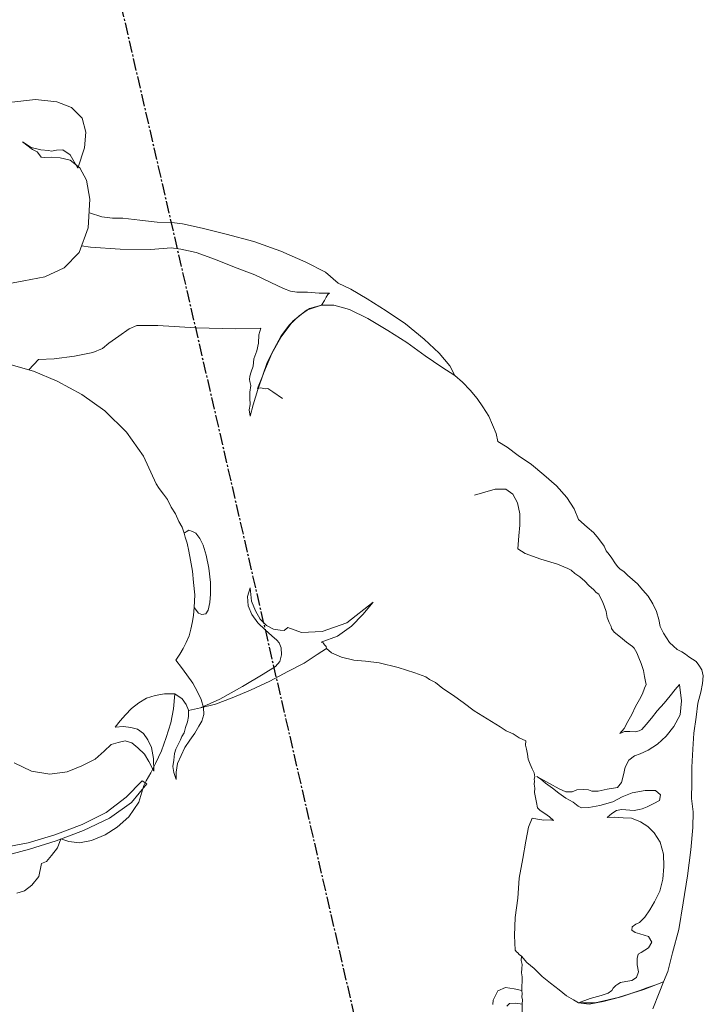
# Model space of a CAD drawing. Header units: millimetres. Extents: x 69081 to 158617, y -37521 to -9534.
# Tile 122 of 256: x 112664 to 112698, y -20099 to -20050. Entities that reach past the tile are written whole.
import ezdxf

# ---------------------------------------------------------------- set-up
doc = ezdxf.new("R2010")
doc.units = ezdxf.units.MM
doc.linetypes.add('DO', pattern=[0.8, 0.6, -0.1, 0, -0.1])
doc.layers.add('!TECHNOLOGIA LP', color=8, linetype='Continuous', lineweight=18)
doc.layers.add('A-OSI', color=8, linetype='DO')
doc.layers.add('A-SCI', color=7, linetype='Continuous')

# ---------------------------------------------------------------- blocks, each defined once
blk = doc.blocks.new('baba3')
at = {"layer": '!TECHNOLOGIA LP', "linetype": 'Continuous'}
for p, q in [((-1.616, 35.383), (-2.144, 35.182)), ((-1.616, 35.383), (-2.144, 35.182)), ((-1.198, 35.493), (-1.616, 35.383)), ((-1.198, 35.493), (-1.616, 35.383)), ((-0.836, 35.558), (-1.198, 35.493)), ((-0.836, 35.558), (-1.198, 35.493)), ((-0.534, 35.528), (-0.836, 35.558)), ((-0.534, 35.528), (-0.836, 35.558)), ((-0.293, 35.402), (-0.534, 35.528)), ((-0.293, 35.402), (-0.534, 35.528)), ((-0.101, 35.281), (-0.293, 35.402)), ((-0.101, 35.281), (-0.293, 35.402)), ((-3.599, 34.871), (-4.374, 34.746)), ((-3.599, 34.871), (-4.374, 34.746)), ((-2.819, 35.046), (-3.599, 34.871)), ((-2.819, 35.046), (-3.599, 34.871)), ((-2.144, 35.182), (-2.819, 35.046)), ((-2.144, 35.182), (-2.819, 35.046)), ((0.034, 35.115), (-0.101, 35.281)), ((0.034, 35.115), (-0.101, 35.281)), ((0.17, 34.948), (0.034, 35.115)), ((0.17, 34.948), (0.034, 35.115)), ((0.306, 34.782), (0.17, 34.948)), ((0.306, 34.782), (0.17, 34.948)), ((-8.218, 34.422), (-9.305, 34.227)), ((-8.218, 34.422), (-9.305, 34.227)), ((-7.448, 34.497), (-8.218, 34.422)), ((-7.448, 34.497), (-8.218, 34.422)), ((-6.789, 34.481), (-7.448, 34.497)), ((-6.789, 34.481), (-7.448, 34.497)), ((-6.019, 34.556), (-6.789, 34.481)), ((-6.019, 34.556), (-6.789, 34.481)), ((-5.249, 34.631), (-6.019, 34.556)), ((-5.249, 34.631), (-6.019, 34.556)), ((-4.374, 34.746), (-5.249, 34.631)), ((-4.374, 34.746), (-5.249, 34.631)), ((-2.643, 34.266), (-1.969, 34.402)), ((-1.969, 34.402), (-1.159, 34.371)), ((0.441, 34.616), (0.306, 34.782)), ((0.441, 34.616), (0.306, 34.782)), ((0.572, 34.4), (0.441, 34.616)), ((0.572, 34.4), (0.441, 34.616)), ((0.758, 34.228), (0.572, 34.4)), ((0.758, 34.228), (0.572, 34.4)), ((-10.553, 33.946), (-11.856, 33.62)), ((-10.553, 33.946), (-11.856, 33.62)), ((-9.305, 34.227), (-10.553, 33.946)), ((-9.305, 34.227), (-10.553, 33.946)), ((-3.635, 33.502), (-3.187, 33.915)), ((-3.187, 33.915), (-2.643, 34.266)), ((-1.385, 34.14), (-1.667, 33.863)), ((-1.159, 34.371), (-1.385, 34.14)), ((0.944, 34.057), (0.758, 34.228)), ((0.944, 34.057), (0.758, 34.228)), ((1.185, 33.931), (0.944, 34.057)), ((1.185, 33.931), (0.944, 34.057)), ((1.427, 33.805), (1.185, 33.931)), ((1.427, 33.805), (1.185, 33.931)), ((-11.856, 33.62), (-13.16, 33.294)), ((-11.856, 33.62), (-13.16, 33.294)), ((-3.988, 33.03), (-3.635, 33.502)), ((-2.005, 33.541), (-2.347, 33.169)), ((-1.667, 33.863), (-2.005, 33.541)), ((1.769, 33.669), (1.427, 33.805)), ((1.769, 33.669), (1.427, 33.805)), ((2.121, 33.634), (1.769, 33.669)), ((2.121, 33.634), (1.769, 33.669)), ((2.518, 33.543), (2.121, 33.634)), ((2.518, 33.543), (2.121, 33.634)), ((2.911, 33.401), (2.518, 33.543)), ((2.911, 33.401), (2.518, 33.543)), ((-13.16, 33.294), (-14.267, 32.898)), ((-13.16, 33.294), (-14.267, 32.898)), ((-6.745, 32.901), (-6.483, 32.977)), ((-6.483, 32.977), (-6.252, 32.75)), ((-4.24, 32.547), (-3.988, 33.03)), ((-2.347, 33.169), (-2.685, 32.848)), ((3.298, 33.21), (2.911, 33.401)), ((3.298, 33.21), (2.911, 33.401)), ((3.63, 32.973), (3.298, 33.21)), ((3.63, 32.973), (3.298, 33.21)), ((3.962, 32.736), (3.63, 32.973)), ((3.962, 32.736), (3.63, 32.973)), ((-15.163, 32.581), (-15.646, 32.325)), ((-15.163, 32.581), (-15.646, 32.325)), ((-14.267, 32.898), (-15.163, 32.581)), ((-14.267, 32.898), (-15.163, 32.581)), ((-11.691, 32.231), (-11.203, 32.538)), ((-11.203, 32.538), (-10.624, 32.733)), ((-10.624, 32.733), (-10.005, 32.824)), ((-10.005, 32.824), (-9.392, 32.863)), ((-9.392, 32.863), (-8.793, 32.752)), ((-8.793, 32.752), (-8.31, 32.5)), ((-8.31, 32.5), (-7.983, 32.213)), ((-7.012, 32.268), (-6.876, 32.61)), ((-6.876, 32.61), (-6.745, 32.901)), ((-6.252, 32.75), (-6.202, 32.237)), ((-4.381, 32.155), (-4.24, 32.547)), ((-2.967, 32.571), (-3.193, 32.34)), ((-2.685, 32.848), (-2.967, 32.571)), ((-1.719, 32.344), (-1.447, 32.52)), ((-1.447, 32.52), (-1.18, 32.645)), ((-1.18, 32.645), (-1.019, 32.731)), ((-1.019, 32.731), (-0.868, 32.715)), ((-0.868, 32.715), (-0.617, 32.69)), ((-0.617, 32.69), (-0.315, 32.659)), ((-0.315, 32.659), (0.032, 32.574)), ((0.032, 32.574), (0.329, 32.493)), ((0.329, 32.493), (0.575, 32.417)), ((4.193, 32.51), (3.962, 32.736)), ((4.193, 32.51), (3.962, 32.736)), ((4.424, 32.283), (4.193, 32.51)), ((4.424, 32.283), (4.193, 32.51)), ((-16.93, 31.692), (-16.18, 32.074)), ((-16.18, 32.074), (-15.646, 32.325)), ((-15.646, 32.325), (-15.949, 31.339)), ((-15.646, 32.325), (-15.949, 31.339)), ((-15.722, 32.079), (-15.803, 31.782)), ((-15.646, 32.325), (-15.722, 32.079)), ((-12.406, 31.693), (-12.074, 31.965)), ((-12.074, 31.965), (-11.691, 32.231)), ((-7.983, 32.213), (-7.712, 31.881)), ((-7.103, 31.87), (-7.088, 32.021)), ((-7.088, 32.021), (-7.012, 32.268)), ((-6.202, 32.237), (-6.268, 31.583)), ((-4.462, 31.858), (-4.381, 32.155)), ((-3.259, 32.194), (-3.279, 31.993)), ((-3.279, 31.993), (-3.254, 31.736)), ((-3.193, 32.34), (-3.259, 32.194)), ((-2.424, 31.907), (-2.046, 32.123)), ((-2.046, 32.123), (-1.719, 32.344)), ((0.575, 32.417), (0.817, 32.291)), ((0.817, 32.291), (0.912, 32.231)), ((0.912, 32.231), (1.139, 31.954)), ((1.139, 31.954), (1.415, 31.672)), ((4.61, 32.112), (4.424, 32.283)), ((4.61, 32.112), (4.424, 32.283)), ((4.746, 31.946), (4.61, 32.112)), ((4.746, 31.946), (4.61, 32.112)), ((-15.883, 31.485), (-15.969, 31.138)), ((-15.803, 31.782), (-15.883, 31.485)), ((-14.117, 31.358), (-13.926, 31.745)), ((-13.926, 31.745), (-13.654, 31.921)), ((-13.654, 31.921), (-13.362, 31.79)), ((-13.362, 31.79), (-13.202, 31.367)), ((-12.638, 31.412), (-12.406, 31.693)), ((-7.712, 31.881), (-7.501, 31.453)), ((-7.128, 31.619), (-7.103, 31.87)), ((-7.098, 31.412), (-7.128, 31.619)), ((-6.268, 31.583), (-6.419, 31.09)), ((-4.97, 31.35), (-4.643, 31.571)), ((-4.643, 31.571), (-4.462, 31.858)), ((-3.229, 31.48), (-3.305, 31.233)), ((-3.254, 31.736), (-3.229, 31.48)), ((-3.078, 31.464), (-2.751, 31.685)), ((-2.751, 31.685), (-2.424, 31.907)), ((1.415, 31.672), (1.692, 31.39)), ((4.887, 31.83), (4.746, 31.946)), ((4.887, 31.83), (4.746, 31.946)), ((5.078, 31.709), (4.887, 31.83)), ((5.078, 31.709), (4.887, 31.83)), ((5.319, 31.583), (5.078, 31.709)), ((5.319, 31.583), (5.078, 31.709)), ((5.51, 31.462), (5.319, 31.583)), ((5.51, 31.462), (5.319, 31.583)), ((-15.949, 31.339), (-16.232, 30.046)), ((-15.949, 31.339), (-16.232, 30.046)), ((-15.969, 31.138), (-16.216, 30.197)), ((-15.446, 30.78), (-15.32, 31.022)), ((-15.32, 31.022), (-15.053, 31.147)), ((-15.053, 31.147), (-14.701, 31.112)), ((-14.701, 31.112), (-14.394, 31.132)), ((-14.394, 31.132), (-14.183, 31.212)), ((-14.183, 31.212), (-14.117, 31.358)), ((-13.202, 31.367), (-13.121, 31.156)), ((-13.121, 31.156), (-12.986, 30.99)), ((-12.986, 30.99), (-12.83, 31.025)), ((-12.83, 31.025), (-12.709, 31.216)), ((-12.709, 31.216), (-12.638, 31.412)), ((-7.501, 31.453), (-7.441, 31.04)), ((-7.441, 31.04), (-7.381, 30.628)), ((-7.068, 31.206), (-7.098, 31.412)), ((-7.038, 31), (-7.068, 31.206)), ((-7.064, 30.748), (-7.038, 31)), ((-6.419, 31.09), (-6.621, 30.602)), ((-5.932, 30.888), (-5.705, 31.119)), ((-5.705, 31.119), (-5.338, 31.235)), ((-5.338, 31.235), (-4.97, 31.35)), ((-3.305, 31.233), (-3.078, 31.464)), ((1.692, 31.39), (1.883, 31.269)), ((1.883, 31.269), (1.983, 31.259)), ((1.983, 31.259), (2.179, 31.188)), ((2.179, 31.188), (2.426, 31.113)), ((2.426, 31.113), (2.728, 31.082)), ((2.728, 31.082), (3.025, 31.001)), ((3.025, 31.001), (3.271, 30.926)), ((5.702, 31.341), (5.51, 31.462)), ((5.702, 31.341), (5.51, 31.462)), ((5.948, 31.266), (5.702, 31.341)), ((5.948, 31.266), (5.702, 31.341)), ((6.139, 31.145), (5.948, 31.266)), ((6.139, 31.145), (5.948, 31.266)), ((6.426, 30.963), (6.139, 31.145)), ((6.426, 30.963), (6.139, 31.145)), ((-15.477, 30.478), (-15.446, 30.78)), ((-7.381, 30.628), (-7.366, 30.27)), ((-7.366, 30.27), (-7.19, 30.507)), ((-7.19, 30.507), (-7.064, 30.748)), ((-6.621, 30.602), (-6.737, 29.953)), ((-5.982, 30.385), (-5.932, 30.888)), ((3.271, 30.926), (3.467, 30.855)), ((3.467, 30.855), (3.613, 30.79)), ((3.613, 30.79), (3.704, 30.679)), ((3.704, 30.679), (3.844, 30.563)), ((3.844, 30.563), (4.076, 30.336)), ((6.662, 30.787), (6.426, 30.963)), ((6.662, 30.787), (6.426, 30.963)), ((6.939, 30.505), (6.662, 30.787)), ((6.939, 30.505), (6.662, 30.787)), ((7.356, 30.107), (6.939, 30.505)), ((7.356, 30.107), (6.939, 30.505)), ((-16.232, 30.046), (-16.399, 28.894)), ((-16.232, 30.046), (-16.399, 28.894)), ((-16.216, 30.197), (-16.358, 29.297)), ((-15.628, 29.985), (-15.567, 30.081)), ((-15.567, 30.081), (-15.502, 30.227)), ((-15.502, 30.227), (-15.477, 30.478)), ((-6.028, 29.932), (-5.982, 30.385)), ((4.076, 30.336), (4.312, 30.16)), ((4.312, 30.16), (4.543, 29.933)), ((7.899, 29.951), (7.356, 30.107)), ((7.899, 29.951), (7.356, 30.107)), ((-16.061, 29.216), (-15.975, 29.563)), ((-15.975, 29.563), (-15.855, 29.754)), ((-15.855, 29.754), (-15.744, 29.845)), ((-15.744, 29.845), (-15.628, 29.985)), ((-6.737, 29.953), (-6.793, 29.399)), ((-6.008, 29.625), (-6.028, 29.932)), ((-5.923, 29.464), (-6.008, 29.625)), ((4.543, 29.933), (4.724, 29.712)), ((4.724, 29.712), (4.91, 29.541)), ((4.91, 29.541), (4.996, 29.38)), ((8.478, 29.638), (7.899, 29.951)), ((8.478, 29.638), (7.899, 29.951)), ((9.091, 29.17), (8.478, 29.638)), ((9.091, 29.17), (8.478, 29.638)), ((-16.358, 29.297), (-16.429, 28.592)), ((-16.167, 28.668), (-16.061, 29.216)), ((-6.793, 29.399), (-6.778, 29.042)), ((-5.898, 29.208), (-5.923, 29.464)), ((-5.878, 28.901), (-5.898, 29.208)), ((4.996, 29.38), (5.252, 28.896)), ((9.694, 28.601), (9.091, 29.17)), ((9.694, 28.601), (9.091, 29.17)), ((-16.429, 28.592), (-16.329, 28.074)), ((-16.399, 28.894), (-16.329, 28.074)), ((-16.399, 28.894), (-16.329, 28.074)), ((-16.329, 28.074), (-16.167, 28.668)), ((-6.778, 29.042), (-6.693, 28.881)), ((-6.693, 28.881), (-6.462, 28.655)), ((-6.462, 28.655), (-6.241, 28.327)), ((-5.954, 28.654), (-5.878, 28.901)), ((-5.934, 28.347), (-5.954, 28.654)), ((5.252, 28.896), (5.578, 28.101)), ((10.247, 28.037), (9.694, 28.601)), ((10.247, 28.037), (9.694, 28.601)), ((-6.241, 28.327), (-5.969, 27.995)), ((-5.763, 28.025), (-5.934, 28.347)), ((5.578, 28.101), (5.91, 27.356)), ((-16.329, 28.074), (-16.148, 27.853)), ((-16.329, 28.074), (-16.148, 27.853)), ((-16.148, 27.853), (-15.927, 27.525)), ((-16.148, 27.853), (-15.927, 27.525)), ((-7.243, 27.463), (-7.278, 27.619)), ((-7.278, 27.619), (-7.092, 27.447)), ((-5.969, 27.995), (-5.693, 27.713)), ((-5.451, 27.587), (-5.763, 28.025)), ((-5.693, 27.713), (-5.421, 27.381)), ((10.745, 27.428), (10.247, 28.037)), ((10.745, 27.428), (10.247, 28.037)), ((-15.927, 27.525), (-15.605, 27.188)), ((-15.927, 27.525), (-15.605, 27.188)), ((-15.605, 27.188), (-15.238, 26.795)), ((-15.605, 27.188), (-15.238, 26.795)), ((-7.223, 27.156), (-7.243, 27.463)), ((-7.153, 26.844), (-7.223, 27.156)), ((-7.092, 27.447), (-6.911, 27.226)), ((-6.911, 27.226), (-6.73, 27.004)), ((-5.054, 26.988), (-5.451, 27.587)), ((-5.421, 27.381), (-5.19, 27.154)), ((-5.19, 27.154), (-5.054, 26.988)), ((5.91, 27.356), (6.181, 27.024)), ((6.387, 27.054), (6.8, 27.114)), ((6.8, 27.114), (7.318, 27.214)), ((7.318, 27.214), (7.882, 27.259)), ((7.882, 27.259), (8.435, 27.203)), ((8.435, 27.203), (8.873, 27.007)), ((11.202, 26.924), (10.745, 27.428)), ((11.202, 26.924), (10.745, 27.428)), ((-15.238, 26.795), (-14.871, 26.402)), ((-15.238, 26.795), (-14.871, 26.402)), ((-7.077, 26.582), (-7.153, 26.844)), ((-6.73, 27.004), (-6.589, 26.889)), ((-6.589, 26.889), (-6.337, 26.863)), ((-6.337, 26.863), (-6.086, 26.838)), ((-6.086, 26.838), (-5.834, 26.812)), ((-5.834, 26.812), (-5.628, 26.842)), ((-5.628, 26.842), (-5.427, 26.822)), ((-5.427, 26.822), (-5.271, 26.857)), ((-5.271, 26.857), (-5.17, 26.847)), ((-5.17, 26.847), (-5.064, 26.887)), ((-5.064, 26.887), (-4.863, 26.867)), ((-4.863, 26.867), (-4.667, 26.796)), ((-4.667, 26.796), (-4.421, 26.721)), ((-4.421, 26.721), (-4.174, 26.645)), ((-4.174, 26.645), (-3.923, 26.62)), ((6.181, 27.024), (6.387, 27.054)), ((8.873, 27.007), (9.144, 26.674)), ((9.144, 26.674), (9.194, 26.161)), ((11.514, 26.486), (11.202, 26.924)), ((11.514, 26.486), (11.202, 26.924)), ((-14.871, 26.402), (-14.449, 26.055)), ((-14.871, 26.402), (-14.449, 26.055)), ((-9.02, 25.965), (-8.185, 26.186)), ((-8.185, 26.186), (-7.505, 26.371)), ((-7.505, 26.371), (-7.077, 26.582)), ((-3.923, 26.62), (-3.671, 26.594)), ((-3.671, 26.594), (-3.47, 26.574)), ((-3.47, 26.574), (-3.263, 26.604)), ((-3.263, 26.604), (-3.093, 26.282)), ((-3.093, 26.282), (-2.866, 26.005)), ((9.194, 26.161), (8.987, 25.115)), ((11.916, 26.446), (11.514, 26.486)), ((11.916, 26.446), (11.514, 26.486)), ((12.359, 26.299), (11.916, 26.446)), ((12.359, 26.299), (11.916, 26.446)), ((12.802, 26.153), (12.359, 26.299)), ((12.802, 26.153), (12.359, 26.299)), ((13.284, 25.901), (12.802, 26.153)), ((13.284, 25.901), (12.802, 26.153)), ((-14.449, 26.055), (-14.127, 25.717)), ((-14.449, 26.055), (-14.127, 25.717)), ((-14.127, 25.717), (-13.795, 25.481)), ((-14.127, 25.717), (-13.795, 25.481)), ((-10.942, 25.549), (-9.961, 25.704)), ((-9.961, 25.704), (-9.02, 25.965)), ((-2.866, 26.005), (-2.696, 25.683)), ((-2.696, 25.683), (-2.469, 25.406)), ((13.717, 25.654), (13.284, 25.901)), ((13.717, 25.654), (13.284, 25.901)), ((-16.15, 25.312), (-17.227, 25.217)), ((-15.944, 25.342), (-16.15, 25.312)), ((-15.944, 25.342), (-16.15, 25.312)), ((-16.15, 25.312), (-16.08, 25)), ((-15.793, 25.326), (-15.944, 25.342)), ((-15.793, 25.326), (-15.944, 25.342)), ((-15.637, 25.362), (-15.793, 25.326)), ((-15.637, 25.362), (-15.793, 25.326)), ((-15.486, 25.346), (-15.637, 25.362)), ((-15.486, 25.346), (-15.637, 25.362)), ((-15.28, 25.376), (-15.486, 25.346)), ((-15.37, 24.979), (-15.486, 25.346)), ((-15.023, 25.401), (-15.28, 25.376)), ((-14.817, 25.431), (-15.023, 25.401)), ((-14.615, 25.411), (-14.817, 25.431)), ((-14.409, 25.441), (-14.615, 25.411)), ((-14.203, 25.471), (-14.409, 25.441)), ((-14.001, 25.451), (-14.203, 25.471)), ((-13.795, 25.481), (-14.001, 25.451)), ((-13.795, 25.481), (-13.705, 25.37)), ((-13.705, 25.37), (-13.609, 25.31)), ((-13.609, 25.31), (-13.564, 25.254)), ((-13.564, 25.254), (-13.468, 25.194)), ((-13.468, 25.194), (-12.754, 25.223)), ((-12.754, 25.223), (-11.878, 25.338)), ((-11.878, 25.338), (-10.942, 25.549)), ((-2.469, 25.406), (-2.022, 24.802)), ((14.144, 25.357), (13.717, 25.654)), ((14.144, 25.357), (13.717, 25.654)), ((14.567, 25.009), (14.144, 25.357)), ((14.567, 25.009), (14.144, 25.357)), ((-16.06, 24.693), (-16.176, 24.552)), ((-16.08, 25), (-16.06, 24.693)), ((-15.26, 24.561), (-15.37, 24.979)), ((-2.022, 24.802), (-1.575, 24.198)), ((14.939, 24.667), (14.567, 25.009)), ((14.939, 24.667), (14.567, 25.009)), ((-15.401, 24.169), (-15.26, 24.561)), ((15.386, 24.063), (14.939, 24.667)), ((15.427, 24.465), (14.939, 24.667)), ((15.427, 24.465), (14.939, 24.667)), ((14.939, 24.667), (15.386, 24.063)), ((16.09, 23.992), (15.427, 24.465)), ((16.09, 23.992), (15.427, 24.465)), ((-16.041, 23.878), (-15.834, 23.908)), ((-15.834, 23.908), (-15.401, 24.169)), ((-1.575, 24.198), (-1.117, 23.694)), ((16.019, 23.287), (15.386, 24.063)), ((15.386, 24.063), (16.019, 23.287)), ((16.835, 23.307), (16.09, 23.992)), ((16.835, 23.307), (16.09, 23.992)), ((-1.117, 23.694), (-0.71, 23.196)), ((16.748, 22.452), (16.019, 23.287)), ((16.019, 23.287), (16.748, 22.452)), ((17.664, 22.461), (16.835, 23.307)), ((17.664, 22.461), (16.835, 23.307)), ((-0.71, 23.196), (-0.348, 22.753)), ((-0.348, 22.753), (-0.027, 22.415)), ((-0.027, 22.415), (0.149, 22.143)), ((17.422, 21.57), (16.748, 22.452)), ((16.748, 22.452), (17.422, 21.57)), ((18.388, 21.575), (17.664, 22.461)), ((18.388, 21.575), (17.664, 22.461)), ((0.149, 22.143), (0.285, 21.977)), ((0.285, 21.977), (0.536, 21.444)), ((0.536, 21.444), (0.862, 20.648)), ((18.09, 20.639), (17.422, 21.57)), ((17.422, 21.57), (18.09, 20.639)), ((19.061, 20.694), (18.388, 21.575)), ((19.061, 20.694), (18.388, 21.575)), ((0.862, 20.648), (1.179, 19.753)), ((18.613, 19.773), (18.09, 20.639)), ((18.09, 20.639), (18.613, 19.773)), ((19.594, 19.928), (19.061, 20.694)), ((19.594, 19.928), (19.061, 20.694)), ((19.941, 19.334), (19.594, 19.928)), ((19.941, 19.334), (19.594, 19.928)), ((1.179, 19.753), (1.314, 19.078)), ((3.271, 18.322), (4.172, 19.705)), ((4.172, 19.705), (3.608, 19.152)), ((18.894, 19.033), (18.613, 19.773)), ((18.613, 19.773), (18.894, 19.033)), ((1.314, 19.078), (1.409, 18.51)), ((3.608, 19.152), (3.09, 18.543)), ((18.934, 18.42), (18.894, 19.033)), ((18.894, 19.033), (18.934, 18.42)), ((20.544, 18.765), (19.941, 19.334)), ((20.544, 18.765), (19.941, 19.334)), ((1.409, 18.51), (1.605, 17.931)), ((3.09, 18.543), (2.661, 17.824)), ((18.934, 18.42), (18.757, 17.675)), ((18.822, 17.821), (18.934, 18.42)), ((18.934, 18.42), (19.155, 18.6)), ((19.155, 18.6), (18.934, 18.42)), ((19.155, 18.6), (19.316, 18.686)), ((19.316, 18.686), (19.155, 18.6)), ((19.316, 18.686), (19.427, 18.776)), ((19.427, 18.776), (19.316, 18.686)), ((19.427, 18.776), (19.487, 18.872)), ((19.487, 18.872), (19.427, 18.776)), ((19.487, 18.872), (19.537, 18.359)), ((19.537, 18.359), (19.487, 18.872)), ((21.112, 17.844), (20.544, 18.765)), ((21.112, 17.844), (20.544, 18.765)), ((1.605, 17.931), (1.861, 17.448)), ((2.943, 17.084), (3.271, 18.322)), ((19.537, 18.359), (19.632, 17.79)), ((19.632, 17.79), (19.537, 18.359)), ((1.861, 17.448), (2.092, 17.221)), ((2.661, 17.824), (2.424, 16.984)), ((18.757, 17.675), (18.278, 16.961)), ((18.515, 17.293), (18.822, 17.821)), ((19.632, 17.79), (19.682, 17.277)), ((19.682, 17.277), (19.632, 17.79)), ((21.755, 16.661), (21.112, 17.844)), ((21.755, 16.661), (21.112, 17.844)), ((2.092, 17.221), (1.84, 16.738)), ((2.092, 17.221), (1.84, 16.738)), ((2.193, 17.211), (2.092, 17.221)), ((2.288, 17.15), (2.193, 17.211)), ((2.384, 17.09), (2.288, 17.15)), ((2.424, 16.984), (2.384, 17.09)), ((2.992, 16.063), (2.943, 17.084)), ((18.278, 16.961), (17.553, 16.323)), ((18.107, 16.775), (18.515, 17.293)), ((19.682, 17.277), (19.753, 16.965)), ((19.753, 16.965), (19.682, 17.277)), ((19.753, 16.965), (19.923, 16.643)), ((19.923, 16.643), (19.753, 16.965)), ((1.84, 16.738), (1.467, 16.064)), ((1.84, 16.738), (1.467, 16.064)), ((17.604, 16.317), (18.107, 16.775)), ((19.923, 16.643), (20.27, 16.049)), ((20.27, 16.049), (19.923, 16.643)), ((22.337, 15.383), (21.755, 16.661)), ((22.337, 15.383), (21.755, 16.661)), ((1.467, 16.064), (1.13, 15.234)), ((1.467, 16.064), (1.13, 15.234)), ((3.283, 15.424), (2.992, 16.063)), ((14.534, 16.119), (14.896, 15.676)), ((17.553, 16.323), (16.788, 15.79)), ((17.004, 15.92), (17.604, 16.317)), ((20.27, 16.049), (20.702, 15.294)), ((20.702, 15.294), (20.27, 16.049)), ((14.896, 15.676), (15.077, 15.454)), ((15.716, 15.237), (16.355, 15.529)), ((16.788, 15.79), (15.877, 15.323)), ((16.355, 15.529), (17.004, 15.92)), ((1.13, 15.234), (0.731, 14.309)), ((1.13, 15.234), (0.731, 14.309)), ((1.97, 14.997), (2.327, 15.012)), ((2.327, 15.012), (2.573, 14.936)), ((3.162, 15.233), (3.283, 15.424)), ((3.192, 15.026), (3.162, 15.233)), ((3.263, 14.714), (3.192, 15.026)), ((15.077, 15.454), (15.067, 15.354)), ((15.067, 15.354), (15.107, 15.248)), ((15.877, 15.323), (15.077, 14.946)), ((15.107, 15.248), (15.142, 15.092)), ((15.127, 14.941), (15.716, 15.237)), ((15.142, 15.092), (15.127, 14.941)), ((16.596, 14.894), (16.969, 15.06)), ((16.969, 15.06), (17.336, 15.176)), ((17.336, 15.176), (17.749, 15.236)), ((17.749, 15.236), (18.066, 15.356)), ((18.066, 15.356), (18.145, 14.128)), ((20.702, 15.294), (21.164, 14.332)), ((21.164, 14.332), (20.702, 15.294)), ((22.814, 14.064), (22.337, 15.383)), ((22.814, 14.064), (22.337, 15.383)), ((1.109, 14.017), (1.426, 14.645)), ((1.426, 14.645), (1.653, 14.877)), ((1.653, 14.877), (1.97, 14.997)), ((2.573, 14.936), (2.714, 14.82)), ((2.714, 14.82), (2.945, 14.594)), ((2.945, 14.594), (3.272, 14.307)), ((3.484, 14.387), (3.263, 14.714)), ((14.337, 14.665), (13.808, 14.464)), ((15.077, 14.946), (14.337, 14.665)), ((14.372, 14.509), (14.679, 14.529)), ((14.679, 14.529), (14.986, 14.549)), ((14.986, 14.549), (15.298, 14.619)), ((15.298, 14.619), (15.499, 14.598)), ((15.499, 14.598), (15.6, 14.588)), ((15.6, 14.588), (15.756, 14.623)), ((15.756, 14.623), (15.967, 14.704)), ((15.967, 14.704), (16.234, 14.829)), ((16.234, 14.829), (16.596, 14.894)), ((0.731, 14.309), (0.378, 13.328)), ((0.731, 14.309), (0.378, 13.328)), ((3.272, 14.307), (3.644, 13.964)), ((3.81, 14.1), (3.484, 14.387)), ((4.248, 13.903), (3.81, 14.1)), ((13.808, 14.464), (13.909, 14.454)), ((13.909, 14.454), (14.11, 14.434)), ((14.11, 14.434), (14.372, 14.509)), ((18.145, 14.128), (18.355, 12.176)), ((21.164, 14.332), (21.631, 13.421)), ((21.631, 13.421), (21.164, 14.332)), ((23.206, 12.907), (22.814, 14.064)), ((23.206, 12.907), (22.814, 14.064)), ((0.594, 12.95), (1.109, 14.017)), ((3.644, 13.964), (4.077, 13.717)), ((4.077, 13.717), (4.519, 13.571)), ((4.741, 13.752), (4.248, 13.903)), ((4.519, 13.571), (4.977, 13.576)), ((5.4, 13.736), (4.741, 13.752)), ((4.977, 13.576), (5.4, 13.736)), ((0.378, 13.328), (0.081, 12.392)), ((0.378, 13.328), (0.081, 12.392)), ((21.631, 13.421), (22.048, 12.515)), ((22.048, 12.515), (21.631, 13.421)), ((0.07, 11.784), (0.594, 12.95)), ((23.517, 11.96), (23.206, 12.907)), ((23.517, 11.96), (23.206, 12.907)), ((0.081, 12.392), (-0.156, 11.552)), ((0.081, 12.392), (-0.156, 11.552)), ((18.355, 12.176), (18.625, 10.319)), ((22.048, 12.515), (22.279, 11.78)), ((22.279, 11.78), (22.048, 12.515)), ((-0.283, 10.803), (0.07, 11.784)), ((4.84, 11.709), (4.473, 11.594)), ((5.253, 11.769), (4.84, 11.709)), ((5.816, 11.814), (5.253, 11.769)), ((6.526, 11.793), (5.816, 11.814)), ((7.18, 11.727), (6.526, 11.793)), ((7.678, 11.626), (7.18, 11.727)), ((8.02, 11.49), (7.678, 11.626)), ((22.279, 11.78), (22.384, 11.312)), ((22.384, 11.312), (22.279, 11.78)), ((23.617, 11.442), (23.517, 11.96)), ((23.617, 11.442), (23.517, 11.96)), ((-0.156, 11.552), (-0.283, 10.803)), ((-0.156, 11.552), (-0.283, 10.803)), ((4.306, 11.458), (4.286, 11.257)), ((4.286, 11.257), (4.372, 11.096)), ((4.473, 11.594), (4.306, 11.458)), ((8.306, 11.309), (8.02, 11.49)), ((8.392, 11.148), (8.306, 11.309)), ((8.477, 10.987), (8.392, 11.148)), ((22.384, 11.312), (22.383, 10.296)), ((22.383, 10.296), (22.384, 11.312)), ((23.697, 10.722), (23.617, 11.442)), ((23.697, 10.722), (23.617, 11.442)), ((-0.942, 10.818), (-1.163, 10.637)), ((-0.625, 10.939), (-0.942, 10.818)), ((-0.268, 10.954), (-0.625, 10.939)), ((-0.283, 10.803), (-0.36, 10.198)), ((0.13, 10.863), (-0.268, 10.954)), ((0.522, 10.722), (0.13, 10.863)), ((0.96, 10.525), (0.522, 10.722)), ((3.616, 10.664), (3.299, 10.543)), ((3.984, 10.779), (3.616, 10.664)), ((4.296, 10.849), (3.984, 10.779)), ((4.658, 10.914), (4.296, 10.849)), ((4.372, 11.096), (4.658, 10.914)), ((5.277, 11.004), (4.658, 10.914)), ((4.658, 10.914), (5.277, 11.004)), ((5.886, 10.994), (5.277, 11.004)), ((5.277, 11.004), (5.886, 10.994)), ((6.444, 10.988), (5.886, 10.994)), ((5.886, 10.994), (6.444, 10.988)), ((6.998, 10.933), (6.444, 10.988)), ((6.444, 10.988), (6.998, 10.933)), ((7.451, 10.887), (6.998, 10.933)), ((6.998, 10.933), (7.451, 10.887)), ((7.853, 10.846), (7.451, 10.887)), ((7.451, 10.887), (7.853, 10.846)), ((8.15, 10.766), (7.853, 10.846)), ((7.853, 10.846), (8.15, 10.766)), ((8.351, 10.745), (8.15, 10.766)), ((8.15, 10.766), (8.351, 10.745)), ((8.351, 10.745), (8.412, 10.841)), ((8.648, 10.665), (8.351, 10.745)), ((8.412, 10.841), (8.477, 10.987)), ((8.94, 10.533), (8.648, 10.665)), ((23.867, 9.892), (23.697, 10.722)), ((23.867, 9.892), (23.697, 10.722)), ((-1.491, 10.416), (-1.823, 10.145)), ((-1.163, 10.637), (-1.491, 10.416)), ((-0.912, 10.104), (-0.651, 10.179)), ((-0.651, 10.179), (-0.344, 10.199)), ((-0.344, 10.199), (-0.047, 10.118)), ((1.392, 10.278), (0.96, 10.525)), ((1.774, 10.036), (1.392, 10.278)), ((2.705, 10.197), (2.434, 10.021)), ((2.977, 10.372), (2.705, 10.197)), ((3.299, 10.543), (2.977, 10.372)), ((9.332, 10.392), (8.94, 10.533)), ((9.669, 10.206), (9.332, 10.392)), ((10.061, 10.065), (9.669, 10.206)), ((18.625, 10.319), (18.725, 9.293)), ((22.383, 10.296), (22.538, 8.806)), ((22.538, 8.806), (22.383, 10.296)), ((-2.155, 9.874), (-2.533, 9.657)), ((-1.823, 10.145), (-2.155, 9.874)), ((-1.768, 9.682), (-1.607, 9.767)), ((-1.607, 9.767), (-1.441, 9.903)), ((-1.441, 9.903), (-1.179, 9.978)), ((-1.179, 9.978), (-0.912, 10.104)), ((-0.047, 10.118), (0.24, 9.937)), ((0.24, 9.937), (0.511, 9.605)), ((2.157, 9.794), (1.774, 10.036)), ((2.434, 10.021), (2.157, 9.794)), ((10.348, 9.883), (10.061, 10.065)), ((10.635, 9.702), (10.348, 9.883)), ((10.876, 9.576), (10.635, 9.702)), ((24.038, 9.062), (23.867, 9.892)), ((24.038, 9.062), (23.867, 9.892)), ((-3.328, 9.331), (-3.685, 9.316)), ((-3.685, 9.316), (-3.338, 9.23)), ((-3.338, 9.23), (-3.036, 9.2)), ((-2.91, 9.441), (-3.328, 9.331)), ((-3.036, 9.2), (-2.724, 9.27)), ((-2.533, 9.657), (-2.91, 9.441)), ((-2.724, 9.27), (-2.412, 9.34)), ((-2.412, 9.34), (-2.201, 9.421)), ((-2.201, 9.421), (-1.985, 9.551)), ((-1.985, 9.551), (-1.768, 9.682)), ((-1.582, 9.003), (-0.893, 9.289)), ((-0.893, 9.289), (-0.213, 9.474)), ((-0.213, 9.474), (0.511, 9.605)), ((0.511, 9.605), (0.561, 9.091)), ((0.511, 9.605), (0.561, 9.091)), ((12.299, 9.077), (10.876, 9.576)), ((18.725, 9.293), (18.584, 8.9)), ((-2.222, 8.711), (-1.582, 9.003)), ((0.561, 9.091), (0.515, 8.639)), ((0.561, 9.091), (0.515, 8.639)), ((13.547, 8.341), (12.299, 9.077)), ((18.584, 8.9), (18.276, 8.372)), ((22.538, 8.806), (22.748, 7.362)), ((22.748, 7.362), (22.538, 8.806)), ((24.088, 8.549), (24.038, 9.062)), ((24.088, 8.549), (24.038, 9.062)), ((-3.249, 8.103), (-2.816, 8.365)), ((-2.569, 8.289), (-3.183, 8.249)), ((-2.569, 8.289), (-3.183, 8.249)), ((-3.183, 8.249), (-2.695, 8.048)), ((-3.183, 8.249), (-2.695, 8.048)), ((-2.816, 8.365), (-2.222, 8.711)), ((-2.016, 8.233), (-2.569, 8.289)), ((-2.016, 8.233), (-2.569, 8.289)), ((-1.623, 8.092), (-2.016, 8.233)), ((-1.623, 8.092), (-2.016, 8.233)), ((0.515, 8.639), (0.419, 8.191)), ((0.515, 8.639), (0.419, 8.191)), ((14.668, 7.364), (13.547, 8.341)), ((18.276, 8.372), (17.969, 7.844)), ((24.188, 8.03), (24.088, 8.549)), ((24.188, 8.03), (24.088, 8.549)), ((-4.628, 7.023), (-3.782, 7.852)), ((-3.848, 7.706), (-3.631, 7.837)), ((-3.782, 7.852), (-3.601, 7.631)), ((-3.631, 7.837), (-3.249, 8.103)), ((-2.695, 8.048), (-2.308, 7.856)), ((-2.695, 8.048), (-2.308, 7.856)), ((-2.308, 7.856), (-1.981, 7.569)), ((-2.308, 7.856), (-1.981, 7.569)), ((-1.287, 7.905), (-1.623, 8.092)), ((-1.287, 7.905), (-1.623, 8.092)), ((-1.06, 7.629), (-1.287, 7.905)), ((-1.06, 7.629), (-1.287, 7.905)), ((0.228, 7.804), (-0.014, 7.421)), ((0.228, 7.804), (-0.014, 7.421)), ((0.419, 8.191), (0.228, 7.804)), ((0.419, 8.191), (0.228, 7.804)), ((17.969, 7.844), (17.732, 7.512)), ((24.434, 7.446), (24.188, 8.03)), ((24.434, 7.446), (24.188, 8.03)), ((-5.308, 6.837), (-4.643, 7.38)), ((-4.643, 7.38), (-3.848, 7.706)), ((-3.601, 7.631), (-4.347, 6.791)), ((-1.981, 7.569), (-1.705, 7.287)), ((-1.981, 7.569), (-1.705, 7.287)), ((-1.705, 7.287), (-1.584, 6.97)), ((-1.705, 7.287), (-1.584, 6.97)), ((-0.94, 7.311), (-1.06, 7.629)), ((-0.94, 7.311), (-1.06, 7.629)), ((-0.875, 6.949), (-0.94, 7.311)), ((-0.875, 6.949), (-0.94, 7.311)), ((-0.014, 7.421), (-0.301, 7.095)), ((-0.014, 7.421), (-0.301, 7.095)), ((15.578, 6.307), (14.668, 7.364)), ((17.732, 7.512), (17.581, 7.019)), ((23.709, 7.316), (22.537, 6.774)), ((22.748, 7.362), (22.855, 6.921)), ((22.855, 6.921), (22.748, 7.362)), ((25.103, 7.531), (23.709, 7.316)), ((24.442, 7.429), (24.434, 7.446)), ((24.442, 7.429), (24.434, 7.446)), ((26.059, 7.435), (25.103, 7.531)), ((26.693, 7.168), (26.059, 7.435)), ((27.639, 7.479), (26.683, 7.067)), ((28.414, 7.604), (27.639, 7.479)), ((29.113, 7.483), (28.414, 7.604)), ((29.676, 7.019), (29.113, 7.483)), ((-5.776, 6.224), (-5.308, 6.837)), ((-5.303, 5.871), (-4.628, 7.023)), ((-4.347, 6.791), (-5.012, 5.74)), ((-1.584, 6.97), (-1.62, 6.618)), ((-1.584, 6.97), (-1.62, 6.618)), ((-0.865, 6.542), (-0.875, 6.949)), ((-0.865, 6.542), (-0.875, 6.949)), ((-0.583, 6.818), (-0.865, 6.542)), ((-0.583, 6.818), (-0.865, 6.542)), ((-0.301, 7.095), (-0.583, 6.818)), ((-0.301, 7.095), (-0.583, 6.818)), ((17.581, 7.019), (17.489, 6.114)), ((26.683, 7.067), (27.362, 6.745)), ((27.105, 6.72), (26.693, 7.168)), ((30.013, 6.325), (29.676, 7.019)), ((-1.62, 6.618), (-1.705, 6.271)), ((-1.62, 6.618), (-1.705, 6.271)), ((16.326, 5.164), (15.578, 6.307)), ((22.537, 6.774), (21.847, 5.979)), ((27.261, 6.247), (27.105, 6.72)), ((27.362, 6.745), (27.633, 6.412)), ((27.633, 6.412), (27.653, 6.105)), ((30.213, 5.288), (30.013, 6.325)), ((-6.093, 5.595), (-5.776, 6.224)), ((-5.792, 4.548), (-5.303, 5.871)), ((-1.998, 5.894), (-2.35, 5.421)), ((-1.998, 5.894), (-2.35, 5.421)), ((-1.705, 6.271), (-1.998, 5.894)), ((-1.705, 6.271), (-1.998, 5.894)), ((17.489, 6.114), (17.438, 5.102)), ((21.847, 5.979), (21.494, 4.998)), ((27.321, 5.834), (27.261, 6.247)), ((27.335, 5.477), (27.321, 5.834)), ((27.653, 6.105), (27.628, 5.854)), ((27.628, 5.854), (27.663, 5.698)), ((-6.315, 4.906), (-6.093, 5.595)), ((-5.012, 5.74), (-5.491, 4.518)), ((-2.35, 5.421), (-2.622, 4.737)), ((-2.35, 5.421), (-2.622, 4.737)), ((27.371, 5.321), (27.335, 5.477)), ((27.663, 5.698), (27.728, 5.335)), ((27.728, 5.335), (27.883, 4.862)), ((-6.376, 4.302), (-6.315, 4.906)), ((16.924, 4.036), (16.326, 5.164)), ((17.438, 5.102), (17.463, 4.338)), ((21.494, 4.998), (21.387, 3.942)), ((27.562, 5.2), (27.371, 5.321)), ((27.657, 5.139), (27.562, 5.2)), ((27.788, 4.923), (27.657, 5.139)), ((28.2, 4.475), (27.788, 4.923)), ((27.883, 4.862), (28.2, 4.475)), ((30.182, 3.97), (30.213, 5.288)), ((-6.186, 3.165), (-5.792, 4.548)), ((-5.491, 4.518), (-5.884, 3.134)), ((-2.622, 4.737), (-2.85, 3.997)), ((-2.622, 4.737), (-2.85, 3.997)), ((-6.276, 3.784), (-6.376, 4.302)), ((-2.85, 3.997), (-2.885, 3.137)), ((-2.85, 3.997), (-2.885, 3.137)), ((17.326, 2.979), (16.924, 4.036)), ((17.463, 4.338), (17.007, 3.819)), ((21.387, 3.942), (21.28, 2.885)), ((-6.538, 3.2), (-6.11, 3.411)), ((-6.11, 3.411), (-6.276, 3.784)), ((-6.876, 2.879), (-6.538, 3.2)), ((-6.474, 1.822), (-6.186, 3.165)), ((-5.884, 3.134), (-6.172, 1.791)), ((-2.885, 3.137), (-2.67, 2.251)), ((-2.885, 3.137), (-2.67, 2.251)), ((-7.233, 2.356), (-7.158, 2.602)), ((-7.158, 2.602), (-6.876, 2.879)), ((-8.255, 1.798), (-7.862, 2.165)), ((-7.862, 2.165), (-7.233, 2.356)), ((-2.67, 2.251), (-2.193, 1.441)), ((-2.67, 2.251), (-2.193, 1.441)), ((-8.497, 1.416), (-8.255, 1.798)), ((-6.707, 0.524), (-6.474, 1.822)), ((-6.172, 1.791), (-6.304, 0.483)), ((-8.588, 1.018), (-8.497, 1.416))]:
    blk.add_line(p, q, dxfattribs=at)
blk = doc.blocks.new('osie')
at = {"layer": 'A-OSI'}
blk.add_line((18204.75, -41242.2), (18790.792, -43780.626), dxfattribs=at)

msp = doc.modelspace()

# ---------------------------------------------------------------- block references
at = {"linetype": 'Continuous', "xscale": -1, "rotation": 274.9177126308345}
msp.add_blockref('baba3', (112662.4333, -20084.5727), dxfattribs=at)
at = {"layer": 'A-SCI', "color": 4}
msp.add_blockref('osie', (94084.5456, 22838.835), dxfattribs=at)

doc.saveas('drawing.dxf')
